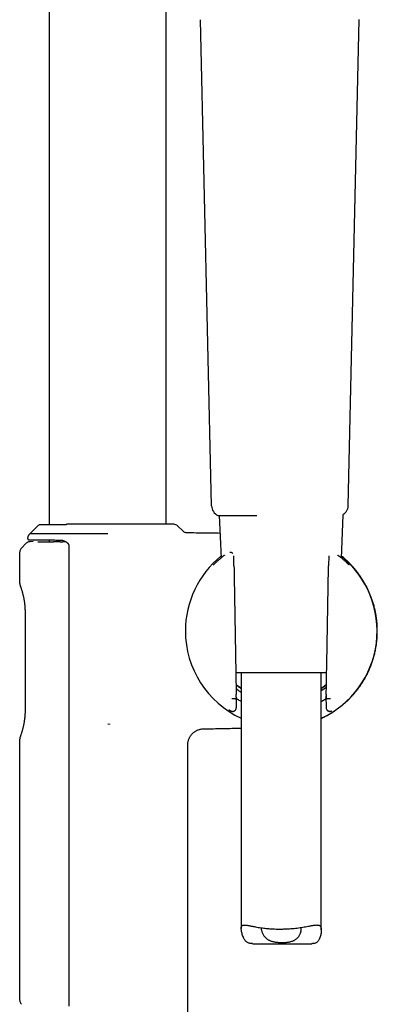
# Model space of a CAD drawing. Header units: millimetres. Extents: x 8 to 1762, y 12 to 2803.
# Tile 114 of 118: x 1220 to 1287, y 2118 to 2302. Entities that reach past the tile are written whole.
import ezdxf

# ---------------------------------------------------------------- set-up
doc = ezdxf.new("R2010")
doc.units = ezdxf.units.MM

msp = doc.modelspace()

# ---------------------------------------------------------------- linework, layer by layer
at = {"color": 7, "linetype": 'Continuous', "lineweight": 30}
for p, q in [((1225.55, 2621.93), (1225.55, 2207.17)), ((1247.45, 2207.29), (1247.45, 2621.93)), ((1255.95, 2210.74), (1253.87, 2301.67)), ((1283.51, 2301.68), (1281.5, 2210.74)), ((1257.22, 2208.94), (1257.23, 2208.94)), ((1257.38, 2208.94), (1257.72, 2200.98)), ((1280.28, 2200.98), (1280.63, 2209.01)), ((1223.41, 2207), (1221.91, 2205.5)), ((1228.89, 2207.29), (1228.86, 2207.29)), ((1228.94, 2207.29), (1228.89, 2207.29)), ((1250.62, 2205.98), (1249.59, 2207)), ((1221.5, 2204.7), (1221.5, 2204.6)), ((1236.5, 2205.5), (1236.51, 2205.54)), ((1221.16, 2203.69), (1220.35, 2202.86)), ((1222.5, 2204.05), (1221.99, 2204.04)), ((1225.55, 2204.37), (1225.55, 2204.04)), ((1227.6, 2204.03), (1228.09, 2204.04)), ((1228.09, 2204.04), (1228.65, 2204.05)), ((1229.2, 2203.33), (1229.2, 2117.16)), ((1220, 2202.01), (1220, 2196.21)), ((1260.15, 2199.55), (1260.11, 2201.37)), ((1277.89, 2201.37), (1277.86, 2199.55)), ((1277.9, 2201.37), (1277.91, 2201.36)), ((1260.14, 2199.55), (1260.14, 2199.55)), ((1260.15, 2199.55), (1260.15, 2199.55)), ((1277.85, 2199.55), (1277.86, 2199.55)), ((1221.01, 2190.88), (1221.01, 2172.46)), ((1221.01, 2190.88), (1221.01, 2190.88)), ((1268.64, 2179.53), (1260.49, 2179.53)), ((1261.5, 2179.53), (1261.5, 2131.72)), ((1277.51, 2179.53), (1268.64, 2179.53)), ((1276.5, 2131.42), (1276.5, 2179.53)), ((1276.5, 2176.18), (1277.46, 2176.85)), ((1277.37, 2175.24), (1277.41, 2172.99)), ((1260.45, 2174.65), (1260.45, 2174.65)), ((1260.45, 2174.65), (1260.62, 2174.65)), ((1260.59, 2172.99), (1260.62, 2174.7)), ((1277.38, 2174.65), (1277.55, 2174.65)), ((1277.55, 2174.65), (1277.55, 2174.65)), ((1236.5, 2170), (1236.8, 2169.94)), ((1236.83, 2169.98), (1236.8, 2169.94)), ((1220, 2167.13), (1220, 2118.36)), ((1251.5, 2110.06), (1251.5, 2166.04)), ((1263.6, 2128.85), (1274.76, 2128.85))]:
    msp.add_line(p, q, dxfattribs=at)
at = {"color": 7, "linetype": 'Continuous', "lineweight": 30, "flags": 128}
for points in [[(1257.15, 2208.95), (1257.2, 2208.94), (1257.21, 2208.94)], [(1280.63, 2209.01), (1280.62, 2209.1), (1280.62, 2209.13)]]:
    msp.add_lwpolyline(points, dxfattribs=at)
at = {"color": 7, "linetype": 'Continuous', "lineweight": 30}
for centre, radius, start, end in [((1257.95, 2210.79), 2, 181.3108, 246.4303), ((1224.12, 2206.29), 1, 123.0099, 135), ((1248.89, 2206.29), 1, 45, 90), ((1269, 2187.34), 17.96, 128.9584, 180), ((1269, 2187.34), 17.96, 294.6793, 51.0416), ((1269, 2187.34), 17.96, 180, 245.3207)]:
    msp.add_arc(centre, radius, start, end, dxfattribs=at)
for centre, major_axis, ratio, start_param, end_param in [((1271.51, 2187.39), (16.75, 0.29), 0.988692, 2.299139, 2.299523), ((1266.49, 2187.39), (16.75, -0.29), 0.988692, 0.84207, 0.842454), ((1271.51, 2187.39), (16.75, 0.29), 0.988692, 3.985409, 3.987412), ((1266.49, 2187.39), (16.75, -0.29), 0.988692, 5.437366, 5.439368), ((1278.69, 2250.58), (1.31, 75.92), 0.001218, 3.079851, 3.141615)]:
    msp.add_ellipse(centre, major_axis=major_axis, ratio=ratio, start_param=start_param, end_param=end_param, dxfattribs=at)
for points, knots in [([(1281.5, 2210.74), (1281.5, 2210.66), (1281.49, 2210.5), (1281.44, 2210.26), (1281.36, 2210.02), (1281.24, 2209.79), (1281.09, 2209.56), (1280.91, 2209.36), (1280.75, 2209.22), (1280.64, 2209.15), (1280.61, 2209.13)], [0, 0, 0, 0, 0.123355, 0.251875, 0.384856, 0.521406, 0.660461, 0.800832, 0.941258, 1, 1, 1, 1]), ([(1257.21, 2208.94), (1257.21, 2208.94), (1257.22, 2208.94), (1257.22, 2208.94), (1257.23, 2208.94), (1257.24, 2208.94), (1257.26, 2208.94), (1257.27, 2208.94), (1257.3, 2208.94), (1257.33, 2208.94), (1257.36, 2208.94), (1257.42, 2208.94), (1257.51, 2208.94), (1257.63, 2208.94), (1257.78, 2208.94), (1257.94, 2208.94), (1258.15, 2208.94), (1258.4, 2208.94), (1258.71, 2208.94), (1259.04, 2208.94), (1259.41, 2208.94), (1259.8, 2208.94), (1260.23, 2208.95), (1260.68, 2208.95), (1261.16, 2208.95), (1261.66, 2208.95), (1262.18, 2208.95), (1262.73, 2208.95), (1263.3, 2208.95), (1263.87, 2208.95), (1264.25, 2208.95), (1264.44, 2208.96)], [0, 0, 0, 0, 0.0029154, 0.0108393, 0.0214295, 0.0349931, 0.0518405, 0.0678789, 0.0859576, 0.1053924, 0.1254706, 0.1454766, 0.1840642, 0.2218109, 0.2598715, 0.2981069, 0.3361426, 0.3836512, 0.4313074, 0.4790466, 0.5267857, 0.5744822, 0.6220881, 0.6695927, 0.717175, 0.7648419, 0.8125666, 0.8603219, 0.9080824, 0.9558257, 1, 1, 1, 1]), ([(1223.68, 2207.17), (1223.66, 2207.17), (1223.62, 2207.16), (1223.59, 2207.14), (1223.57, 2207.13)], [0, 0, 0, 0, 0.527178, 1, 1, 1, 1]), ([(1228.59, 2207.17), (1228.53, 2207.17), (1228.36, 2207.18), (1228.09, 2207.17), (1227.79, 2207.17), (1227.53, 2207.17), (1227.3, 2207.17), (1227.11, 2207.17), (1226.95, 2207.17), (1226.81, 2207.17), (1226.68, 2207.17), (1226.56, 2207.17), (1226.35, 2207.17), (1226.07, 2207.17), (1225.74, 2207.17), (1225.42, 2207.17), (1225.13, 2207.17), (1224.87, 2207.17), (1224.63, 2207.17), (1224.43, 2207.17), (1224.29, 2207.17), (1224.2, 2207.17), (1224.15, 2207.17), (1224.09, 2207.17), (1224.03, 2207.17), (1223.96, 2207.17), (1223.89, 2207.17), (1223.83, 2207.17), (1223.78, 2207.17), (1223.73, 2207.17), (1223.7, 2207.17), (1223.69, 2207.17), (1223.68, 2207.17)], [0, 0, 0, 0, 0.018903, 0.057048, 0.091651, 0.122806, 0.15057, 0.17497, 0.194905, 0.212335, 0.229597, 0.24703, 0.264651, 0.315704, 0.367755, 0.419861, 0.471877, 0.523779, 0.575668, 0.626305, 0.67365, 0.690475, 0.707151, 0.726697, 0.749869, 0.776673, 0.807116, 0.83916, 0.874456, 0.913016, 0.954857, 1, 1, 1, 1]), ([(1228.84, 2207.28), (1228.82, 2207.28), (1228.76, 2207.27), (1228.67, 2207.23), (1228.61, 2207.19), (1228.59, 2207.17)], [0, 0, 0, 0, 0.260683, 0.681469, 1, 1, 1, 1]), ([(1228.59, 2207.13), (1228.59, 2207.13), (1228.59, 2207.14), (1228.59, 2207.16), (1228.59, 2207.17), (1228.59, 2207.17), (1228.59, 2207.17), (1228.59, 2207.17)], [0, 0, 0, 0, 0.1979903, 0.4378789, 0.7223996, 0.9665067, 1, 1, 1, 1]), ([(1248.89, 2207.29), (1248.88, 2207.29), (1248.88, 2207.29), (1248.81, 2207.29), (1248.71, 2207.29), (1248.56, 2207.29), (1248.39, 2207.29), (1248.2, 2207.29), (1248, 2207.29), (1247.77, 2207.29), (1247.52, 2207.29), (1247.24, 2207.29), (1246.95, 2207.29), (1246.65, 2207.29), (1246.33, 2207.29), (1245.99, 2207.29), (1245.64, 2207.29), (1245.27, 2207.29), (1244.84, 2207.29), (1244.37, 2207.29), (1243.84, 2207.29), (1243.28, 2207.29), (1242.71, 2207.29), (1242.14, 2207.29), (1241.58, 2207.29), (1241.03, 2207.29), (1240.48, 2207.29), (1239.91, 2207.29), (1239.34, 2207.29), (1238.71, 2207.29), (1238.04, 2207.29), (1237.32, 2207.29), (1236.6, 2207.29), (1235.88, 2207.29), (1235.17, 2207.29), (1234.47, 2207.29), (1233.78, 2207.29), (1233.1, 2207.29), (1232.43, 2207.29), (1231.82, 2207.29), (1231.27, 2207.29), (1230.78, 2207.29), (1230.3, 2207.29), (1229.83, 2207.29), (1229.38, 2207.29), (1229.09, 2207.29), (1228.94, 2207.29)], [0, 0, 0, 0, 0.026125, 0.052115, 0.078058, 0.104042, 0.130155, 0.151054, 0.17186, 0.19262, 0.213377, 0.234177, 0.255065, 0.274602, 0.294064, 0.313487, 0.332907, 0.352362, 0.371889, 0.396401, 0.420801, 0.445162, 0.469555, 0.494055, 0.515636, 0.537115, 0.558543, 0.579968, 0.601442, 0.623012, 0.64926, 0.675372, 0.701435, 0.727541, 0.753777, 0.779303, 0.804702, 0.830057, 0.85545, 0.880963, 0.90087, 0.920698, 0.940486, 0.960273, 0.980098, 1, 1, 1, 1]), ([(1221.91, 2205.5), (1221.88, 2205.48), (1221.82, 2205.43), (1221.73, 2205.34), (1221.66, 2205.24), (1221.6, 2205.13), (1221.56, 2205.03), (1221.51, 2204.88), (1221.51, 2204.77), (1221.5, 2204.7)], [0, 0, 0, 0, 0.130299, 0.26091, 0.390854, 0.51918, 0.645006, 0.767554, 1, 1, 1, 1]), ([(1221.5, 2204.6), (1221.5, 2204.57), (1221.51, 2204.53), (1221.53, 2204.49), (1221.56, 2204.46), (1221.59, 2204.43), (1221.64, 2204.41), (1221.68, 2204.4), (1221.7, 2204.4)], [0, 0, 0, 0, 0.2397844, 0.3687808, 0.500449, 0.6320505, 0.7608553, 1, 1, 1, 1]), ([(1221.7, 2204.4), (1221.7, 2204.4), (1221.71, 2204.4), (1221.79, 2204.4), (1221.91, 2204.4), (1222.06, 2204.4), (1222.25, 2204.39), (1222.45, 2204.39), (1222.69, 2204.39), (1222.95, 2204.39), (1223.27, 2204.39), (1223.65, 2204.38), (1224.1, 2204.38), (1224.6, 2204.37), (1225.09, 2204.37), (1225.58, 2204.37), (1226.04, 2204.36), (1226.53, 2204.36), (1227.04, 2204.35), (1227.39, 2204.35), (1227.57, 2204.35)], [0, 0, 0, 0, 0.061766, 0.123325, 0.184875, 0.246616, 0.297415, 0.348042, 0.398606, 0.44922, 0.499996, 0.563461, 0.626698, 0.689927, 0.753364, 0.8028, 0.852079, 0.901303, 0.950576, 1, 1, 1, 1]), ([(1236.5, 2205.5), (1236.33, 2205.5), (1236, 2205.5), (1235.5, 2205.49), (1235, 2205.49), (1234.44, 2205.49), (1233.83, 2205.49), (1233.18, 2205.49), (1232.53, 2205.49), (1231.89, 2205.5), (1231.25, 2205.5), (1230.64, 2205.5), (1230.06, 2205.5), (1229.52, 2205.5), (1228.99, 2205.49), (1228.47, 2205.49), (1227.96, 2205.5), (1227.46, 2205.5), (1226.98, 2205.5), (1226.53, 2205.5), (1226.09, 2205.5), (1225.68, 2205.5), (1225.28, 2205.5), (1224.92, 2205.5), (1224.6, 2205.5), (1224.31, 2205.5), (1224.03, 2205.5), (1223.78, 2205.5), (1223.55, 2205.5), (1223.34, 2205.5), (1223.14, 2205.5), (1222.9, 2205.5), (1222.68, 2205.5), (1222.47, 2205.5), (1222.31, 2205.5), (1222.18, 2205.5), (1222.08, 2205.5), (1221.99, 2205.5), (1221.94, 2205.5), (1221.91, 2205.5), (1221.91, 2205.5), (1221.91, 2205.5)], [0, 0, 0, 0, 0.021824, 0.043648, 0.065574, 0.0875, 0.11695, 0.146469, 0.175444, 0.20448, 0.23435, 0.26428, 0.290764, 0.317362, 0.344008, 0.370873, 0.397789, 0.424928, 0.452118, 0.479428, 0.505579, 0.531772, 0.558013, 0.584298, 0.606793, 0.629288, 0.651901, 0.674513, 0.695112, 0.715711, 0.736395, 0.75708, 0.795948, 0.822299, 0.848761, 0.875269, 0.901984, 0.928746, 0.955719, 0.98274, 1, 1, 1, 1]), ([(1251.31, 2205.69), (1251.25, 2205.69), (1251.12, 2205.7), (1250.93, 2205.76), (1250.76, 2205.85), (1250.66, 2205.94), (1250.62, 2205.98)], [0, 0, 0, 0, 0.247647, 0.5, 0.752353, 1, 1, 1, 1]), ([(1257.52, 2205.6), (1257.04, 2205.61), (1255.99, 2205.62), (1254.36, 2205.65), (1252.77, 2205.67), (1251.75, 2205.68), (1251.31, 2205.69)], [0, 0, 0, 0, 0.232058, 0.505966, 0.786937, 1, 1, 1, 1]), ([(1220.35, 2202.86), (1220.3, 2202.8), (1220.19, 2202.68), (1220.08, 2202.47), (1220.01, 2202.25), (1220.01, 2202.09), (1220, 2202.01)], [0, 0, 0, 0, 0.247598, 0.500011, 0.752417, 1, 1, 1, 1]), ([(1221.99, 2204.04), (1221.92, 2204.04), (1221.76, 2204.02), (1221.54, 2203.95), (1221.33, 2203.84), (1221.21, 2203.73), (1221.16, 2203.68)], [0, 0, 0, 0, 0.247633, 0.500001, 0.752369, 1, 1, 1, 1]), ([(1223.41, 2204.04), (1223.43, 2204.04), (1223.64, 2204.04), (1224.22, 2204.04), (1225.15, 2204.04), (1225.92, 2204.04), (1226.31, 2204.04)], [0, 0, 0, 0, 0.0478412, 0.3652275, 0.6826137, 1, 1, 1, 1]), ([(1227.6, 2204.03), (1227.49, 2204.03), (1227.26, 2204.04), (1226.94, 2204.04), (1226.62, 2204.04), (1226.41, 2204.04), (1226.31, 2204.04)], [0, 0, 0, 0, 0.24933, 0.498927, 0.749328, 1, 1, 1, 1]), ([(1227.55, 2204.35), (1227.62, 2204.35), (1227.75, 2204.34), (1227.92, 2204.32), (1228.06, 2204.28), (1228.18, 2204.25), (1228.27, 2204.22), (1228.35, 2204.19), (1228.44, 2204.16), (1228.53, 2204.11), (1228.63, 2204.06), (1228.72, 2204.01), (1228.8, 2203.95), (1228.88, 2203.88), (1228.95, 2203.82), (1229.01, 2203.76), (1229.06, 2203.7), (1229.11, 2203.63), (1229.16, 2203.55), (1229.2, 2203.45), (1229.2, 2203.37), (1229.2, 2203.33)], [0, 0, 0, 0, 0.105575, 0.195329, 0.268942, 0.326937, 0.372693, 0.408253, 0.454429, 0.514956, 0.568734, 0.612002, 0.659648, 0.716091, 0.753983, 0.791038, 0.829544, 0.865152, 0.906053, 0.95113, 1, 1, 1, 1]), ([(1258.39, 2201.5), (1258.36, 2201.47), (1258.21, 2201.37), (1257.98, 2201.18), (1257.69, 2200.95), (1257.43, 2200.74), (1257.21, 2200.55), (1257.01, 2200.38), (1256.85, 2200.23), (1256.7, 2200.1), (1256.59, 2199.99), (1256.49, 2199.89), (1256.42, 2199.82), (1256.36, 2199.76), (1256.32, 2199.72), (1256.29, 2199.7), (1256.28, 2199.68), (1256.28, 2199.68), (1256.28, 2199.68)], [0, 0, 0, 0, 0.024691, 0.117131, 0.205605, 0.29031, 0.371417, 0.449064, 0.523071, 0.593279, 0.659757, 0.722573, 0.781792, 0.837473, 0.88966, 0.937392, 0.973477, 1, 1, 1, 1]), ([(1259.93, 2201.82), (1259.92, 2201.82), (1259.9, 2201.86), (1259.83, 2201.91), (1259.75, 2201.97), (1259.64, 2202.02), (1259.55, 2202.04), (1259.47, 2202.05), (1259.43, 2202.05), (1259.41, 2202.05), (1259.4, 2202.05)], [0, 0, 0, 0, 0.023123, 0.228062, 0.392707, 0.543919, 0.805305, 0.862503, 0.922434, 1, 1, 1, 1]), ([(1276.5, 2170.99), (1276.71, 2171.09), (1277.15, 2171.29), (1277.78, 2171.63), (1278.38, 2171.98), (1278.96, 2172.34), (1279.49, 2172.71), (1280, 2173.09), (1280.47, 2173.47), (1280.91, 2173.84), (1281.36, 2174.26), (1281.82, 2174.7), (1282.27, 2175.18), (1282.68, 2175.65), (1283.06, 2176.1), (1283.39, 2176.54), (1283.7, 2176.95), (1284.02, 2177.42), (1284.36, 2177.96), (1284.73, 2178.58), (1285.08, 2179.23), (1285.4, 2179.91), (1285.71, 2180.63), (1285.99, 2181.37), (1286.24, 2182.15), (1286.46, 2182.95), (1286.65, 2183.78), (1286.79, 2184.58), (1286.89, 2185.36), (1286.96, 2186.11), (1287, 2186.86), (1287, 2187.63), (1286.98, 2188.39), (1286.91, 2189.19), (1286.81, 2190), (1286.66, 2190.83), (1286.49, 2191.63), (1286.29, 2192.38), (1286.06, 2193.09), (1285.82, 2193.76), (1285.57, 2194.39), (1285.3, 2194.99), (1285.02, 2195.56), (1284.75, 2196.06), (1284.49, 2196.51), (1284.25, 2196.92), (1283.98, 2197.32), (1283.7, 2197.74), (1283.38, 2198.18), (1283.03, 2198.62), (1282.67, 2199.06), (1282.29, 2199.49), (1281.87, 2199.93), (1281.41, 2200.39), (1280.91, 2200.85), (1280.53, 2201.17), (1280.32, 2201.34), (1280.3, 2201.36)], [0, 0, 0, 0, 0.019312, 0.039167, 0.058359, 0.076916, 0.09486, 0.111899, 0.128358, 0.144235, 0.159531, 0.178525, 0.196534, 0.213556, 0.229588, 0.24463, 0.258681, 0.27208, 0.291221, 0.310882, 0.33106, 0.351752, 0.372958, 0.394677, 0.416904, 0.439636, 0.462865, 0.48658, 0.506703, 0.527134, 0.547854, 0.568845, 0.589906, 0.610447, 0.634333, 0.657361, 0.679505, 0.700744, 0.721062, 0.740508, 0.759148, 0.777043, 0.794243, 0.810789, 0.824105, 0.837007, 0.84976, 0.863517, 0.878439, 0.894546, 0.909322, 0.92502, 0.941666, 0.959277, 0.977874, 0.997482, 1, 1, 1, 1]), ([(1281.7, 2199.69), (1281.7, 2199.69), (1281.7, 2199.7), (1281.69, 2199.71), (1281.67, 2199.73), (1281.64, 2199.76), (1281.6, 2199.8), (1281.54, 2199.86), (1281.46, 2199.94), (1281.35, 2200.04), (1281.23, 2200.16), (1281.07, 2200.31), (1280.88, 2200.48), (1280.67, 2200.66), (1280.45, 2200.84), (1280.22, 2201.03), (1279.95, 2201.24), (1279.74, 2201.4), (1279.62, 2201.49), (1279.59, 2201.51)], [0, 0, 0, 0, 0.016319, 0.049784, 0.088362, 0.132082, 0.180978, 0.235076, 0.294403, 0.358974, 0.428787, 0.503815, 0.584006, 0.669414, 0.741601, 0.817321, 0.896689, 0.979838, 1, 1, 1, 1]), ([(1260.15, 2199.55), (1260.18, 2197.94), (1260.23, 2194.73), (1260.31, 2189.91), (1260.4, 2185.08), (1260.48, 2180.26), (1260.54, 2177.04), (1260.57, 2175.44)], [0, 0, 0, 0, 0.200017, 0.400008, 0.599991, 0.799982, 1, 1, 1, 1]), ([(1277.43, 2175.44), (1277.46, 2177.04), (1277.52, 2180.26), (1277.61, 2185.08), (1277.69, 2189.91), (1277.77, 2194.73), (1277.83, 2197.94), (1277.85, 2199.55)], [0, 0, 0, 0, 0.200018, 0.400009, 0.599992, 0.799983, 1, 1, 1, 1]), ([(1277.86, 2199.55), (1277.86, 2199.55), (1277.86, 2199.55), (1277.86, 2199.55), (1277.86, 2199.55)], [0, 0, 0, 0, 0.830909, 1, 1, 1, 1]), ([(1220.01, 2196.22), (1220.01, 2196.18), (1220.01, 2196.1), (1220.03, 2196.03), (1220.04, 2195.99)], [0, 0, 0, 0, 0.497882, 1, 1, 1, 1]), ([(1220.04, 2195.99), (1220.04, 2195.98), (1220.04, 2195.97), (1220.07, 2195.9), (1220.1, 2195.8), (1220.14, 2195.7), (1220.15, 2195.66)], [0, 0, 0, 0, 0.253204, 0.506018, 0.758795, 1, 1, 1, 1]), ([(1220.15, 2195.66), (1220.17, 2195.61), (1220.2, 2195.53), (1220.25, 2195.37), (1220.31, 2195.2), (1220.37, 2195), (1220.44, 2194.77), (1220.52, 2194.51), (1220.59, 2194.23), (1220.66, 2193.94), (1220.73, 2193.64), (1220.78, 2193.36), (1220.83, 2193.1), (1220.86, 2192.86), (1220.89, 2192.65), (1220.92, 2192.47), (1220.94, 2192.29), (1220.95, 2192.11), (1220.97, 2191.87), (1220.99, 2191.58), (1221.01, 2191.24), (1221.01, 2191), (1221.01, 2190.88)], [0, 0, 0, 0, 0.0606438, 0.1186207, 0.1740584, 0.2270348, 0.2939078, 0.3565384, 0.4149506, 0.4794957, 0.5380341, 0.5906655, 0.6374891, 0.678575, 0.7139731, 0.7439397, 0.7730127, 0.802979, 0.8338443, 0.8873007, 0.9430439, 1, 1, 1, 1]), ([(1261.5, 2176.61), (1261.46, 2176.64), (1261.29, 2176.75), (1260.96, 2177), (1260.69, 2177.22), (1260.53, 2177.35)], [0, 0, 0, 0, 0.132593, 0.509195, 1, 1, 1, 1]), ([(1260.54, 2177.31), (1260.55, 2177.3), (1260.7, 2177.16), (1261.02, 2176.91), (1261.34, 2176.69), (1261.5, 2176.57)], [0, 0, 0, 0, 0.039052, 0.506445, 1, 1, 1, 1]), ([(1277.47, 2177.35), (1277.45, 2177.33), (1277.29, 2177.19), (1276.97, 2176.94), (1276.66, 2176.72), (1276.5, 2176.61)], [0, 0, 0, 0, 0.074937, 0.520177, 1, 1, 1, 1]), ([(1276.5, 2176.57), (1276.56, 2176.61), (1276.75, 2176.74), (1277.06, 2176.97), (1277.33, 2177.18), (1277.45, 2177.3), (1277.47, 2177.31)], [0, 0, 0, 0, 0.160712, 0.580787, 0.956869, 1, 1, 1, 1]), ([(1260.55, 2176.65), (1260.59, 2176.59), (1260.84, 2176.27), (1261.21, 2176.07), (1261.5, 2175.9)], [0, 0, 0, 0, 0.179871, 1, 1, 1, 1]), ([(1260.6, 2174.82), (1260.6, 2174.82), (1260.59, 2174.83), (1260.59, 2174.86), (1260.59, 2174.89), (1260.59, 2174.93), (1260.58, 2174.98), (1260.58, 2175.04), (1260.58, 2175.12), (1260.57, 2175.22), (1260.57, 2175.33), (1260.57, 2175.4), (1260.57, 2175.44)], [0, 0, 0, 0, 0.1223887, 0.1850308, 0.2498284, 0.3709562, 0.4342636, 0.5001823, 0.6218057, 0.7501578, 0.8736926, 1, 1, 1, 1]), ([(1277.43, 2175.44), (1277.43, 2175.4), (1277.43, 2175.33), (1277.43, 2175.22), (1277.43, 2175.12), (1277.42, 2175.03), (1277.42, 2174.94), (1277.41, 2174.88), (1277.41, 2174.83), (1277.41, 2174.83), (1277.41, 2174.82)], [0, 0, 0, 0, 0.124748, 0.249931, 0.374718, 0.499411, 0.625367, 0.749558, 0.874634, 1, 1, 1, 1]), ([(1260.45, 2174.65), (1260.45, 2174.65), (1260.44, 2174.65), (1260.41, 2174.65), (1260.35, 2174.65), (1260.29, 2174.64), (1260.2, 2174.64), (1260.1, 2174.64), (1260, 2174.64), (1259.88, 2174.64), (1259.8, 2174.64), (1259.75, 2174.64), (1259.74, 2174.64)], [0, 0, 0, 0, 0.107024, 0.217152, 0.324175, 0.434303, 0.541334, 0.651469, 0.758516, 0.868667, 0.973896, 1, 1, 1, 1]), ([(1260.62, 2174.65), (1260.62, 2174.66), (1260.62, 2174.67), (1260.62, 2174.73), (1260.62, 2174.77), (1260.62, 2174.8)], [0, 0, 0, 0, 0.2779792, 0.558281, 1, 1, 1, 1]), ([(1260.63, 2174.71), (1260.82, 2174.58), (1261.09, 2174.4), (1261.41, 2174.22), (1261.5, 2174.17)], [0, 0, 0, 0, 0.7029919, 1, 1, 1, 1]), ([(1276.5, 2174.17), (1276.59, 2174.22), (1276.9, 2174.39), (1277.19, 2174.58), (1277.37, 2174.71), (1277.38, 2174.71)], [0, 0, 0, 0, 0.274468, 0.976217, 1, 1, 1, 1]), ([(1278.26, 2174.64), (1278.26, 2174.64), (1278.21, 2174.64), (1278.12, 2174.64), (1278.01, 2174.64), (1277.9, 2174.64), (1277.8, 2174.64), (1277.72, 2174.64), (1277.65, 2174.65), (1277.6, 2174.65), (1277.56, 2174.65), (1277.56, 2174.65), (1277.55, 2174.65)], [0, 0, 0, 0, 0.026104, 0.133167, 0.243335, 0.350398, 0.460566, 0.567621, 0.677782, 0.784821, 0.894965, 1, 1, 1, 1]), ([(1221.01, 2172.46), (1221.01, 2172.35), (1221.01, 2172.15), (1221, 2171.86), (1220.98, 2171.62), (1220.97, 2171.44), (1220.96, 2171.3), (1220.95, 2171.22), (1220.95, 2171.17), (1220.94, 2171.12), (1220.94, 2171.07), (1220.93, 2171.01), (1220.92, 2170.93), (1220.91, 2170.85), (1220.9, 2170.72), (1220.87, 2170.56), (1220.84, 2170.35), (1220.8, 2170.12), (1220.76, 2169.88), (1220.71, 2169.62), (1220.65, 2169.36), (1220.58, 2169.1), (1220.52, 2168.85), (1220.45, 2168.61), (1220.39, 2168.4), (1220.33, 2168.2), (1220.26, 2168.01), (1220.2, 2167.83), (1220.17, 2167.74), (1220.15, 2167.69)], [0, 0, 0, 0, 0.053018, 0.098489, 0.136477, 0.16701, 0.190091, 0.20073, 0.208455, 0.216397, 0.224092, 0.234088, 0.246386, 0.26099, 0.277906, 0.309174, 0.346137, 0.387314, 0.43172, 0.479744, 0.531457, 0.586899, 0.64609, 0.698297, 0.753138, 0.810646, 0.870879, 0.93394, 1, 1, 1, 1]), ([(1259.21, 2172.61), (1259.25, 2172.58), (1259.33, 2172.53), (1259.44, 2172.46), (1259.52, 2172.42), (1259.59, 2172.38), (1259.66, 2172.35), (1259.73, 2172.33), (1259.81, 2172.31), (1259.89, 2172.31), (1259.97, 2172.31), (1260.05, 2172.32), (1260.14, 2172.35), (1260.25, 2172.4), (1260.37, 2172.49), (1260.46, 2172.6), (1260.52, 2172.71), (1260.56, 2172.8), (1260.58, 2172.89), (1260.58, 2172.96), (1260.59, 2172.99)], [0, 0, 0, 0, 0.105544, 0.197883, 0.277873, 0.346268, 0.403845, 0.451721, 0.49235, 0.530295, 0.566871, 0.603077, 0.641456, 0.692111, 0.756253, 0.831754, 0.872683, 0.914841, 0.957516, 1, 1, 1, 1]), ([(1277.57, 2172.57), (1277.58, 2172.56), (1277.61, 2172.52), (1277.67, 2172.46), (1277.75, 2172.4), (1277.86, 2172.35), (1277.95, 2172.32), (1278.02, 2172.31), (1278.06, 2172.31), (1278.09, 2172.31), (1278.11, 2172.31), (1278.11, 2172.31)], [0, 0, 0, 0, 0.0501133, 0.2410585, 0.3939155, 0.5345206, 0.7809119, 0.8351865, 0.8899114, 0.9510203, 1, 1, 1, 1]), ([(1220.15, 2167.69), (1220.14, 2167.64), (1220.1, 2167.55), (1220.07, 2167.45), (1220.05, 2167.38), (1220.04, 2167.36), (1220.04, 2167.36)], [0, 0, 0, 0, 0.240815, 0.493497, 0.746448, 1, 1, 1, 1]), ([(1251.5, 2166.04), (1251.5, 2166.14), (1251.51, 2166.33), (1251.55, 2166.61), (1251.61, 2166.87), (1251.69, 2167.11), (1251.78, 2167.32), (1251.89, 2167.52), (1252, 2167.71), (1252.12, 2167.87), (1252.24, 2168.02), (1252.36, 2168.15), (1252.5, 2168.28), (1252.67, 2168.42), (1252.85, 2168.55), (1253.06, 2168.68), (1253.28, 2168.79), (1253.53, 2168.89), (1253.82, 2168.97), (1254.13, 2169.03), (1254.35, 2169.04), (1254.46, 2169.04)], [0, 0, 0, 0, 0.062166, 0.122146, 0.179365, 0.233319, 0.283582, 0.329808, 0.379579, 0.422833, 0.460515, 0.498229, 0.536685, 0.585686, 0.635582, 0.686202, 0.738398, 0.796261, 0.859694, 0.92792, 1, 1, 1, 1]), ([(1254.46, 2169.04), (1254.82, 2169.05), (1255.7, 2169.06), (1257.09, 2169.08), (1258.61, 2169.11), (1260.08, 2169.14), (1261.04, 2169.16), (1261.5, 2169.17)], [0, 0, 0, 0, 0.154582, 0.37511, 0.590992, 0.80238, 1, 1, 1, 1]), ([(1220.04, 2167.36), (1220.03, 2167.32), (1220.01, 2167.24), (1220.01, 2167.17), (1220.01, 2167.13)], [0, 0, 0, 0, 0.50206, 1, 1, 1, 1]), ([(1263.6, 2128.86), (1263.53, 2128.86), (1263.37, 2128.86), (1263.13, 2128.89), (1262.9, 2128.95), (1262.69, 2129.04), (1262.49, 2129.18), (1262.32, 2129.35), (1262.14, 2129.57), (1261.98, 2129.85), (1261.83, 2130.19), (1261.7, 2130.55), (1261.61, 2130.91), (1261.54, 2131.23), (1261.51, 2131.51), (1261.5, 2131.75), (1261.51, 2131.93), (1261.55, 2132.07), (1261.61, 2132.18), (1261.7, 2132.26), (1261.81, 2132.31), (1261.95, 2132.34), (1262.1, 2132.35), (1262.29, 2132.34), (1262.5, 2132.31), (1262.74, 2132.28), (1262.98, 2132.23), (1263.22, 2132.18), (1263.47, 2132.14), (1263.79, 2132.07), (1264.19, 2132), (1264.67, 2131.91), (1265.19, 2131.83), (1265.69, 2131.77), (1266.16, 2131.72), (1266.6, 2131.67), (1267.04, 2131.64), (1267.35, 2131.62), (1267.5, 2131.62)], [0, 0, 0, 0, 0.018722, 0.041805, 0.06462, 0.087657, 0.11098, 0.134542, 0.16049, 0.192352, 0.224388, 0.262343, 0.298158, 0.329751, 0.359419, 0.389318, 0.4174, 0.442808, 0.468424, 0.494266, 0.520299, 0.545636, 0.571116, 0.596742, 0.622484, 0.652643, 0.675356, 0.698132, 0.721095, 0.74412, 0.780049, 0.816453, 0.8531, 0.890248, 0.917515, 0.944889, 0.972388, 1, 1, 1, 1]), ([(1265.27, 2131.83), (1265.27, 2131.81), (1265.25, 2131.75), (1265.25, 2131.65), (1265.26, 2131.49), (1265.3, 2131.29), (1265.37, 2131.06), (1265.47, 2130.81), (1265.6, 2130.57), (1265.76, 2130.32), (1265.94, 2130.1), (1266.12, 2129.93), (1266.29, 2129.78), (1266.47, 2129.65), (1266.67, 2129.53), (1266.89, 2129.43), (1267.12, 2129.34), (1267.36, 2129.27), (1267.61, 2129.21), (1267.88, 2129.16), (1268.15, 2129.13), (1268.43, 2129.1), (1268.71, 2129.08), (1268.99, 2129.08), (1269.27, 2129.08), (1269.58, 2129.08), (1269.89, 2129.1), (1270.2, 2129.14), (1270.45, 2129.17), (1270.71, 2129.23), (1270.96, 2129.29), (1271.21, 2129.38), (1271.4, 2129.47), (1271.58, 2129.56), (1271.75, 2129.67), (1271.91, 2129.8), (1272.06, 2129.93), (1272.22, 2130.11), (1272.38, 2130.32), (1272.52, 2130.58), (1272.63, 2130.85), (1272.7, 2131.09), (1272.74, 2131.3), (1272.75, 2131.47), (1272.75, 2131.64), (1272.72, 2131.78), (1272.69, 2131.85), (1272.67, 2131.89)], [0, 0, 0, 0, 0.0093014, 0.0290239, 0.0488673, 0.0773769, 0.1061162, 0.1354313, 0.1649101, 0.1947551, 0.2248024, 0.2454178, 0.2661327, 0.2868445, 0.3063877, 0.3260587, 0.3458873, 0.3658654, 0.3854163, 0.4051098, 0.4249633, 0.4449579, 0.4644946, 0.4841591, 0.5039691, 0.5239106, 0.5492945, 0.5698376, 0.5905368, 0.606175, 0.6308948, 0.6509288, 0.6711167, 0.6863867, 0.7056892, 0.7251047, 0.7446343, 0.7642525, 0.7950151, 0.8260145, 0.857657, 0.8895039, 0.9120954, 0.9349225, 0.9578886, 0.9811695, 1, 1, 1, 1]), ([(1267.5, 2131.62), (1267.68, 2131.61), (1268.04, 2131.59), (1268.55, 2131.59), (1269.05, 2131.59), (1269.49, 2131.6), (1269.99, 2131.62), (1270.53, 2131.65), (1271.11, 2131.69), (1271.69, 2131.75), (1272.25, 2131.82), (1272.79, 2131.9), (1273.31, 2131.99), (1273.8, 2132.07), (1274.21, 2132.15), (1274.54, 2132.21), (1274.81, 2132.25), (1275.06, 2132.29), (1275.31, 2132.33), (1275.54, 2132.35), (1275.75, 2132.35), (1275.93, 2132.33), (1276.09, 2132.29), (1276.22, 2132.23), (1276.32, 2132.13), (1276.4, 2132.01), (1276.46, 2131.85), (1276.49, 2131.67), (1276.5, 2131.45), (1276.5, 2131.22), (1276.47, 2130.96), (1276.43, 2130.66), (1276.35, 2130.32), (1276.25, 2129.99), (1276.13, 2129.7), (1276, 2129.46), (1275.86, 2129.28), (1275.71, 2129.13), (1275.54, 2129.01), (1275.34, 2128.93), (1275.13, 2128.88), (1274.93, 2128.85), (1274.81, 2128.86), (1274.76, 2128.86)], [0, 0, 0, 0, 0.028114, 0.056391, 0.080078, 0.103862, 0.125775, 0.156653, 0.187963, 0.21949, 0.25146, 0.282834, 0.314626, 0.346629, 0.379064, 0.399482, 0.420916, 0.44242, 0.465281, 0.488241, 0.511631, 0.534009, 0.556519, 0.579198, 0.602049, 0.624475, 0.64709, 0.669922, 0.692942, 0.71412, 0.735367, 0.762813, 0.790319, 0.81998, 0.849759, 0.869534, 0.889408, 0.909443, 0.929676, 0.9495, 0.969516, 0.98972, 1, 1, 1, 1]), ([(1220, 2118.37), (1220.01, 2118.29), (1220.01, 2118.13), (1220.09, 2117.9), (1220.2, 2117.68), (1220.3, 2117.57), (1220.35, 2117.52)], [0, 0, 0, 0, 0.252361, 0.5098, 0.767132, 1, 1, 1, 1])]:
    msp.add_open_spline(points, degree=3, knots=knots, dxfattribs=at)
msp.add_open_spline([(1277.41, 2172.99), (1277.42, 2172.93), (1277.43, 2172.81), (1277.51, 2172.64), (1277.63, 2172.49), (1277.78, 2172.38), (1277.95, 2172.32), (1278.14, 2172.3), (1278.32, 2172.33), (1278.43, 2172.38), (1278.49, 2172.41)], degree=3, dxfattribs=at)

doc.saveas('drawing.dxf')
